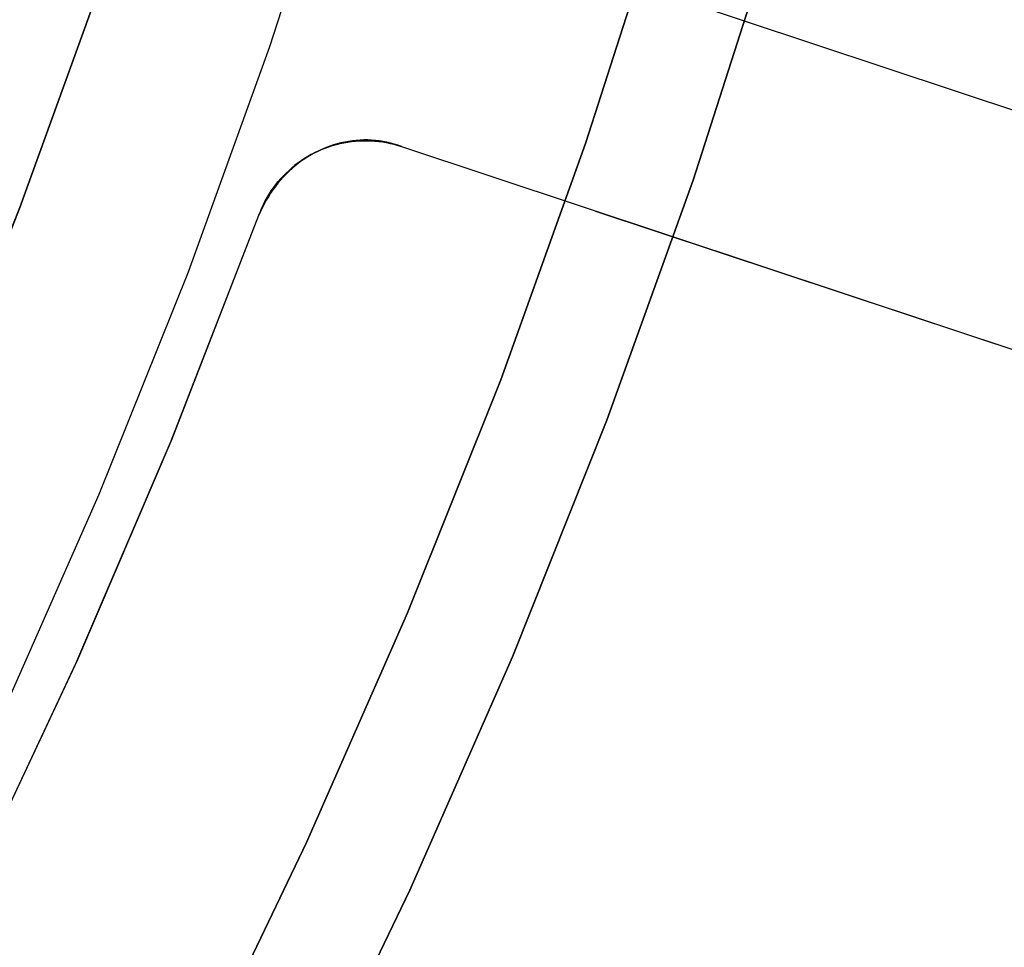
# Model space of a CAD drawing. Header units: millimetres. Extents: x 6239 to 7218, y -13987 to -13139.
# Tile 251 of 256: x 6784 to 6793, y -13485 to -13477. Entities that reach past the tile are written whole.
import ezdxf

# ---------------------------------------------------------------- set-up
doc = ezdxf.new("R2010")
doc.units = ezdxf.units.MM
doc.layers.add('color', color=7, linetype='Continuous')

msp = doc.modelspace()

# ---------------------------------------------------------------- linework, layer by layer
at = {"color": 7, "true_color": 0xffffff}
for p, q in [((6789.7434, -13475.8729, 259.6), (6789.0679, -13477.9765, 259.6)), ((6789.7434, -13475.8729, 259.6), (6789.0679, -13477.9765, 259.6)), ((6789.0679, -13477.9765, 231.7162), (6789.7434, -13475.8729, 231.7162)), ((6789.0679, -13477.9765, 245.6581), (6789.7434, -13475.8729, 245.6581)), ((6789.0679, -13477.9765, 231.7162), (6789.7434, -13475.8729, 231.7162)), ((6790.7007, -13476.1621, 259.6), (6790.0146, -13478.2986, 259.6)), ((6790.0146, -13478.2986, 231.7162), (6790.7007, -13476.1621, 231.7162)), ((6790.7007, -13476.1621, 259.6), (6790.0146, -13478.2986, 259.6)), ((6790.0146, -13478.2986, 231.7162), (6790.7007, -13476.1621, 231.7162)), ((6790.0146, -13478.2986, 245.6581), (6790.7007, -13476.1621, 245.6581)), ((6789.0679, -13477.9765, 259.6), (6788.3203, -13480.0555, 259.6)), ((6789.0679, -13477.9765, 259.6), (6788.3203, -13480.0555, 259.6)), ((6788.3203, -13480.0555, 231.7162), (6789.0679, -13477.9765, 231.7162)), ((6788.3203, -13480.0555, 245.6581), (6789.0679, -13477.9765, 245.6581)), ((6788.3203, -13480.0555, 231.7162), (6789.0679, -13477.9765, 231.7162)), ((6790.0146, -13478.2986, 259.6), (6789.2553, -13480.4101, 259.6)), ((6789.2553, -13480.4101, 231.7162), (6790.0146, -13478.2986, 231.7162)), ((6790.0146, -13478.2986, 259.6), (6789.2553, -13480.4101, 259.6)), ((6789.2553, -13480.4101, 231.7162), (6790.0146, -13478.2986, 231.7162)), ((6789.2553, -13480.4101, 245.6581), (6790.0146, -13478.2986, 245.6581)), ((6788.3203, -13480.0555, 259.6), (6787.5013, -13482.1074, 259.6)), ((6788.3203, -13480.0555, 259.6), (6787.5013, -13482.1074, 259.6)), ((6787.5013, -13482.1074, 231.7162), (6788.3203, -13480.0555, 231.7162)), ((6787.5013, -13482.1074, 245.6581), (6788.3203, -13480.0555, 245.6581)), ((6787.5013, -13482.1074, 231.7162), (6788.3203, -13480.0555, 231.7162)), ((6789.2553, -13480.4101, 259.6), (6788.4235, -13482.4941, 259.6)), ((6788.4235, -13482.4941, 231.7162), (6789.2553, -13480.4101, 231.7162)), ((6789.2553, -13480.4101, 259.6), (6788.4235, -13482.4941, 259.6)), ((6788.4235, -13482.4941, 231.7162), (6789.2553, -13480.4101, 231.7162)), ((6788.4235, -13482.4941, 245.6581), (6789.2553, -13480.4101, 245.6581)), ((6787.5013, -13482.1074, 259.6), (6786.6119, -13484.1299, 259.6)), ((6787.5013, -13482.1074, 259.6), (6786.6119, -13484.1299, 259.6)), ((6786.6119, -13484.1299, 231.7162), (6787.5013, -13482.1074, 231.7162)), ((6786.6119, -13484.1299, 245.6581), (6787.5013, -13482.1074, 245.6581)), ((6786.6119, -13484.1299, 231.7162), (6787.5013, -13482.1074, 231.7162)), ((6788.4235, -13482.4941, 259.6), (6787.5203, -13484.5482, 259.6)), ((6787.5203, -13484.5482, 231.7162), (6788.4235, -13482.4941, 231.7162)), ((6788.4235, -13482.4941, 259.6), (6787.5203, -13484.5482, 259.6)), ((6787.5203, -13484.5482, 231.7162), (6788.4235, -13482.4941, 231.7162)), ((6787.5203, -13484.5482, 245.6581), (6788.4235, -13482.4941, 245.6581)), ((6786.6119, -13484.1299, 259.6), (6785.6533, -13486.1205, 259.6)), ((6786.6119, -13484.1299, 259.6), (6785.6533, -13486.1205, 259.6)), ((6785.6533, -13486.1205, 231.7162), (6786.6119, -13484.1299, 231.7162)), ((6785.6533, -13486.1205, 245.6581), (6786.6119, -13484.1299, 245.6581)), ((6785.6533, -13486.1205, 231.7162), (6786.6119, -13484.1299, 231.7162)), ((6787.5203, -13484.5482, 259.6), (6786.5467, -13486.5698, 259.6)), ((6786.5467, -13486.5698, 231.7162), (6787.5203, -13484.5482, 231.7162)), ((6787.5203, -13484.5482, 259.6), (6786.5467, -13486.5698, 259.6)), ((6786.5467, -13486.5698, 231.7162), (6787.5203, -13484.5482, 231.7162)), ((6786.5467, -13486.5698, 245.6581), (6787.5203, -13484.5482, 245.6581))]:
    msp.add_line(p, q, dxfattribs=at)
at = {"layer": 'color', "color": 254, "true_color": 0xcad1ee}
for p, q in [((6786.9331, -13475.1182, 26.2), (6786.2853, -13477.1253, 26.2)), ((6786.9331, -13475.1182, 26.2), (6786.2853, -13477.1253, 26.2)), ((6797.0964, -13479.1017, 23.7335), (6788.0771, -13476.1046, 27.784)), ((6797.0964, -13479.1017, 23.7335), (6788.0771, -13476.1046, 27.784)), ((6797.0964, -13479.1017, 30.3), (6788.0771, -13476.1046, 30.3)), ((6797.0964, -13479.1017, 30.3), (6788.0771, -13476.1046, 30.3)), ((6784.7874, -13476.6063, 28.2), (6784.0895, -13478.5381, 28.2)), ((6784.0895, -13478.5381, 26.2), (6784.7874, -13476.6063, 26.2)), ((6784.7874, -13476.6063, 28.2), (6784.0895, -13478.5381, 28.2)), ((6784.0895, -13478.5381, 26.2), (6784.7874, -13476.6063, 26.2)), ((6784.7874, -13476.6063, 27.2), (6784.0895, -13478.5381, 27.2)), ((6797.0964, -13479.1017, 27.0168), (6789.7856, -13476.6723, 27.0168)), ((6786.2853, -13477.1253, 26.2), (6785.5687, -13479.1087, 26.2)), ((6786.2853, -13477.1253, 26.2), (6785.5687, -13479.1087, 26.2)), ((6792.5868, -13477.6031, 25.7588), (6792.5868, -13477.6031, 30.3)), ((6786.7445, -13478.0295, 30.3), (6786.7763, -13478.0168, 30.3)), ((6786.7763, -13478.0168, 29.042), (6786.7445, -13478.0295, 29.042)), ((6786.7445, -13478.0295, 30.3), (6786.7763, -13478.0168, 30.3)), ((6786.783, -13478.0125, 28.0495), (6786.7509, -13478.0259, 28.0605)), ((6786.783, -13478.0125, 28.0495), (6786.7509, -13478.0259, 28.0605)), ((6786.7763, -13478.0168, 30.3), (6786.8084, -13478.0052, 30.3)), ((6786.8084, -13478.0052, 29.042), (6786.7763, -13478.0168, 29.042)), ((6786.7763, -13478.0168, 30.3), (6786.8084, -13478.0052, 30.3)), ((6786.8154, -13478.0003, 28.0383), (6786.783, -13478.0125, 28.0495)), ((6786.8154, -13478.0003, 28.0383), (6786.783, -13478.0125, 28.0495)), ((6786.8084, -13478.0052, 30.3), (6786.841, -13477.9947, 30.3)), ((6786.841, -13477.9947, 29.042), (6786.8084, -13478.0052, 29.042)), ((6786.8084, -13478.0052, 30.3), (6786.841, -13477.9947, 30.3)), ((6786.8482, -13477.9892, 28.0267), (6786.8154, -13478.0003, 28.0383)), ((6786.8482, -13477.9892, 28.0267), (6786.8154, -13478.0003, 28.0383)), ((6786.841, -13477.9947, 30.3), (6786.8739, -13477.9854, 30.3)), ((6786.8739, -13477.9854, 29.042), (6786.841, -13477.9947, 29.042)), ((6786.841, -13477.9947, 30.3), (6786.8739, -13477.9854, 30.3)), ((6786.8813, -13477.9794, 28.0148), (6786.8482, -13477.9892, 28.0267)), ((6786.8813, -13477.9794, 28.0148), (6786.8482, -13477.9892, 28.0267)), ((6786.8739, -13477.9854, 30.3), (6786.907, -13477.9771, 30.3)), ((6786.907, -13477.9771, 29.042), (6786.8739, -13477.9854, 29.042)), ((6786.8739, -13477.9854, 30.3), (6786.907, -13477.9771, 30.3)), ((6786.9146, -13477.9707, 28.0027), (6786.8813, -13477.9794, 28.0148)), ((6786.9146, -13477.9707, 28.0027), (6786.8813, -13477.9794, 28.0148)), ((6786.907, -13477.9771, 30.3), (6786.9405, -13477.97, 30.3)), ((6786.9405, -13477.97, 29.042), (6786.907, -13477.9771, 29.042)), ((6786.907, -13477.9771, 30.3), (6786.9405, -13477.97, 30.3)), ((6786.9481, -13477.9634, 27.9903), (6786.9146, -13477.9707, 28.0027)), ((6786.9481, -13477.9634, 27.9903), (6786.9146, -13477.9707, 28.0027)), ((6786.9405, -13477.97, 30.3), (6786.9742, -13477.9641, 30.3)), ((6786.9742, -13477.9641, 29.042), (6786.9405, -13477.97, 29.042)), ((6786.9405, -13477.97, 30.3), (6786.9742, -13477.9641, 30.3)), ((6786.9818, -13477.9572, 27.9776), (6786.9481, -13477.9634, 27.9903)), ((6786.9818, -13477.9572, 27.9776), (6786.9481, -13477.9634, 27.9903)), ((6786.9742, -13477.9641, 30.3), (6787.008, -13477.9593, 30.3)), ((6787.008, -13477.9593, 29.042), (6786.9742, -13477.9641, 29.042)), ((6786.9742, -13477.9641, 30.3), (6787.008, -13477.9593, 30.3)), ((6787.0156, -13477.9523, 27.9648), (6786.9818, -13477.9572, 27.9776)), ((6787.0156, -13477.9523, 27.9648), (6786.9818, -13477.9572, 27.9776)), ((6787.008, -13477.9593, 30.3), (6787.042, -13477.9556, 30.3)), ((6787.042, -13477.9556, 29.042), (6787.008, -13477.9593, 29.042)), ((6787.008, -13477.9593, 30.3), (6787.042, -13477.9556, 30.3)), ((6787.0494, -13477.9486, 27.9517), (6787.0156, -13477.9523, 27.9648)), ((6787.0494, -13477.9486, 27.9517), (6787.0156, -13477.9523, 27.9648)), ((6787.042, -13477.9556, 30.3), (6787.0761, -13477.9532, 30.3)), ((6787.0761, -13477.9532, 29.042), (6787.042, -13477.9556, 29.042)), ((6787.042, -13477.9556, 30.3), (6787.0761, -13477.9532, 30.3)), ((6787.0833, -13477.9463, 27.9384), (6787.0494, -13477.9486, 27.9517)), ((6787.0833, -13477.9463, 27.9384), (6787.0494, -13477.9486, 27.9517)), ((6787.0761, -13477.9532, 30.3), (6787.1103, -13477.9519, 30.3)), ((6787.1103, -13477.9519, 29.042), (6787.0761, -13477.9532, 29.042)), ((6787.0761, -13477.9532, 30.3), (6787.1103, -13477.9519, 30.3)), ((6787.1172, -13477.9451, 27.9249), (6787.0833, -13477.9463, 27.9384)), ((6787.1172, -13477.9451, 27.9249), (6787.0833, -13477.9463, 27.9384)), ((6787.1103, -13477.9519, 30.3), (6787.1445, -13477.9517, 30.3)), ((6787.1445, -13477.9517, 29.042), (6787.1103, -13477.9519, 29.042)), ((6787.1103, -13477.9519, 30.3), (6787.1445, -13477.9517, 30.3)), ((6787.1511, -13477.9452, 27.9113), (6787.1172, -13477.9451, 27.9249)), ((6787.1511, -13477.9452, 27.9113), (6787.1172, -13477.9451, 27.9249)), ((6787.1445, -13477.9517, 30.3), (6787.1787, -13477.9527, 30.3)), ((6787.1787, -13477.9527, 29.042), (6787.1445, -13477.9517, 29.042)), ((6787.1445, -13477.9517, 30.3), (6787.1787, -13477.9527, 30.3)), ((6787.1848, -13477.9466, 27.8975), (6787.1511, -13477.9452, 27.9113)), ((6787.1848, -13477.9466, 27.8975), (6787.1511, -13477.9452, 27.9113)), ((6787.1787, -13477.9527, 30.3), (6787.2128, -13477.9549, 30.3)), ((6787.2128, -13477.9549, 29.042), (6787.1787, -13477.9527, 29.042)), ((6787.1787, -13477.9527, 30.3), (6787.2128, -13477.9549, 30.3)), ((6787.2185, -13477.9493, 27.8836), (6787.1848, -13477.9466, 27.8975)), ((6787.2185, -13477.9493, 27.8836), (6787.1848, -13477.9466, 27.8975)), ((6787.2128, -13477.9549, 30.3), (6787.2468, -13477.9583, 30.3)), ((6787.2468, -13477.9583, 29.042), (6787.2128, -13477.9549, 29.042)), ((6787.2128, -13477.9549, 30.3), (6787.2468, -13477.9583, 30.3)), ((6787.2519, -13477.9532, 27.8696), (6787.2185, -13477.9493, 27.8836)), ((6787.2519, -13477.9532, 27.8696), (6787.2185, -13477.9493, 27.8836)), ((6787.2468, -13477.9583, 30.3), (6787.2807, -13477.9628, 30.3)), ((6787.2807, -13477.9628, 29.042), (6787.2468, -13477.9583, 29.042)), ((6787.2468, -13477.9583, 30.3), (6787.2807, -13477.9628, 30.3)), ((6787.2852, -13477.9584, 27.8554), (6787.2519, -13477.9532, 27.8696)), ((6787.2852, -13477.9584, 27.8554), (6787.2519, -13477.9532, 27.8696)), ((6787.2807, -13477.9628, 30.3), (6787.3145, -13477.9685, 30.3)), ((6787.3145, -13477.9685, 29.042), (6787.2807, -13477.9628, 29.042)), ((6787.2807, -13477.9628, 30.3), (6787.3145, -13477.9685, 30.3)), ((6787.3182, -13477.9648, 27.8412), (6787.2852, -13477.9584, 27.8554)), ((6787.3182, -13477.9648, 27.8412), (6787.2852, -13477.9584, 27.8554)), ((6787.3145, -13477.9685, 30.3), (6787.348, -13477.9753, 30.3)), ((6787.348, -13477.9753, 29.042), (6787.3145, -13477.9685, 29.042)), ((6787.3145, -13477.9685, 30.3), (6787.348, -13477.9753, 30.3)), ((6787.3509, -13477.9724, 27.827), (6787.3182, -13477.9648, 27.8412)), ((6787.3509, -13477.9724, 27.827), (6787.3182, -13477.9648, 27.8412)), ((6787.348, -13477.9753, 30.3), (6787.3812, -13477.9833, 30.3)), ((6787.3812, -13477.9833, 29.042), (6787.348, -13477.9753, 29.042)), ((6787.348, -13477.9753, 30.3), (6787.3812, -13477.9833, 30.3)), ((6787.3832, -13477.9813, 27.8127), (6787.3509, -13477.9724, 27.827)), ((6787.3832, -13477.9813, 27.8127), (6787.3509, -13477.9724, 27.827)), ((6787.3812, -13477.9833, 30.3), (6787.4142, -13477.9924, 30.3)), ((6787.4142, -13477.9924, 29.042), (6787.3812, -13477.9833, 29.042)), ((6787.3812, -13477.9833, 30.3), (6787.4142, -13477.9924, 30.3)), ((6787.4152, -13477.9914, 27.7983), (6787.3832, -13477.9813, 27.8127)), ((6787.4152, -13477.9914, 27.7983), (6787.3832, -13477.9813, 27.8127)), ((6787.4142, -13477.9924, 30.3), (6787.4468, -13478.0026, 30.3)), ((6787.4468, -13478.0026, 29.042), (6787.4142, -13477.9924, 29.042)), ((6787.4142, -13477.9924, 30.3), (6787.4468, -13478.0026, 30.3)), ((6787.4468, -13478.0026, 27.784), (6787.4152, -13477.9914, 27.7983)), ((6787.4468, -13478.0026, 27.784), (6787.4152, -13477.9914, 27.7983)), ((6787.4468, -13478.0026, 30.3), (6787.4468, -13478.0026, 27.784)), ((6787.4468, -13478.0026, 27.784), (6796.4661, -13480.9997, 23.7334)), ((6787.4468, -13478.0026, 30.3), (6796.4661, -13480.9997, 30.3)), ((6787.4468, -13478.0026, 30.3), (6787.4468, -13478.0026, 27.784)), ((6787.4468, -13478.0026, 27.784), (6796.4661, -13480.9997, 23.7334)), ((6787.4468, -13478.0026, 30.3), (6796.4661, -13480.9997, 30.3)), ((6786.5932, -13478.1088, 30.3), (6786.6224, -13478.0909, 30.3)), ((6786.6224, -13478.0909, 29.042), (6786.5932, -13478.1088, 29.042)), ((6786.5932, -13478.1088, 30.3), (6786.6224, -13478.0909, 30.3)), ((6786.6268, -13478.0911, 28.1009), (6786.597, -13478.1101, 28.11)), ((6786.6268, -13478.0911, 28.1009), (6786.597, -13478.1101, 28.11)), ((6786.6224, -13478.0909, 30.3), (6786.6521, -13478.074, 30.3)), ((6786.6521, -13478.074, 29.042), (6786.6224, -13478.0909, 29.042)), ((6786.6224, -13478.0909, 30.3), (6786.6521, -13478.074, 30.3)), ((6786.6571, -13478.0731, 28.0913), (6786.6268, -13478.0911, 28.1009)), ((6786.6571, -13478.0731, 28.0913), (6786.6268, -13478.0911, 28.1009)), ((6786.6521, -13478.074, 30.3), (6786.6824, -13478.0581, 30.3)), ((6786.6824, -13478.0581, 29.042), (6786.6521, -13478.074, 29.042)), ((6786.6521, -13478.074, 30.3), (6786.6824, -13478.0581, 30.3)), ((6786.6879, -13478.0562, 28.0814), (6786.6571, -13478.0731, 28.0913)), ((6786.6879, -13478.0562, 28.0814), (6786.6571, -13478.0731, 28.0913)), ((6786.6824, -13478.0581, 30.3), (6786.7132, -13478.0433, 30.3)), ((6786.7132, -13478.0433, 29.042), (6786.6824, -13478.0581, 29.042)), ((6786.6824, -13478.0581, 30.3), (6786.7132, -13478.0433, 30.3)), ((6786.6834, -13478.0576, 28.083), (6786.6834, -13478.0576, 30.3)), ((6786.7191, -13478.0405, 28.0711), (6786.6879, -13478.0562, 28.0814)), ((6786.7191, -13478.0405, 28.0711), (6786.6879, -13478.0562, 28.0814)), ((6786.7132, -13478.0433, 30.3), (6786.7445, -13478.0295, 30.3)), ((6786.7445, -13478.0295, 29.042), (6786.7132, -13478.0433, 29.042)), ((6786.7132, -13478.0433, 30.3), (6786.7445, -13478.0295, 30.3)), ((6786.7509, -13478.0259, 28.0605), (6786.7191, -13478.0405, 28.0711)), ((6786.7509, -13478.0259, 28.0605), (6786.7191, -13478.0405, 28.0711)), ((6786.4577, -13478.2127, 30.3), (6786.4833, -13478.1901, 30.3)), ((6786.4833, -13478.1901, 29.042), (6786.4577, -13478.2127, 29.042)), ((6786.4577, -13478.2127, 30.3), (6786.4833, -13478.1901, 30.3)), ((6786.4833, -13478.1901, 30.3), (6786.5098, -13478.1684, 30.3)), ((6786.5098, -13478.1684, 29.042), (6786.4833, -13478.1901, 29.042)), ((6786.4833, -13478.1901, 30.3), (6786.5098, -13478.1684, 30.3)), ((6786.5115, -13478.1735, 28.1352), (6786.4843, -13478.1967, 28.1427)), ((6786.5115, -13478.1735, 28.1352), (6786.4843, -13478.1967, 28.1427)), ((6786.5098, -13478.1684, 30.3), (6786.5369, -13478.1476, 30.3)), ((6786.5369, -13478.1476, 29.042), (6786.5098, -13478.1684, 29.042)), ((6786.5098, -13478.1684, 30.3), (6786.5369, -13478.1476, 30.3)), ((6786.5394, -13478.1514, 28.1272), (6786.5115, -13478.1735, 28.1352)), ((6786.5394, -13478.1514, 28.1272), (6786.5115, -13478.1735, 28.1352)), ((6786.5369, -13478.1476, 30.3), (6786.5647, -13478.1277, 30.3)), ((6786.5647, -13478.1277, 29.042), (6786.5369, -13478.1476, 29.042)), ((6786.5369, -13478.1476, 30.3), (6786.5647, -13478.1277, 30.3)), ((6786.5679, -13478.1302, 28.1188), (6786.5394, -13478.1514, 28.1272)), ((6786.5679, -13478.1302, 28.1188), (6786.5394, -13478.1514, 28.1272)), ((6786.5647, -13478.1277, 30.3), (6786.5932, -13478.1088, 30.3)), ((6786.5932, -13478.1088, 29.042), (6786.5647, -13478.1277, 29.042)), ((6786.5647, -13478.1277, 30.3), (6786.5932, -13478.1088, 30.3)), ((6786.597, -13478.1101, 28.11), (6786.5679, -13478.1302, 28.1188)), ((6786.597, -13478.1101, 28.11), (6786.5679, -13478.1302, 28.1188)), ((6786.4072, -13478.2717, 28.1627), (6786.3831, -13478.2985, 28.1685)), ((6786.4072, -13478.2717, 28.1627), (6786.3831, -13478.2985, 28.1685)), ((6786.3856, -13478.2856, 30.3), (6786.4088, -13478.2605, 30.3)), ((6786.4088, -13478.2605, 29.042), (6786.3856, -13478.2856, 29.042)), ((6786.3856, -13478.2856, 30.3), (6786.4088, -13478.2605, 30.3)), ((6786.4321, -13478.2458, 28.1565), (6786.4072, -13478.2717, 28.1627)), ((6786.4321, -13478.2458, 28.1565), (6786.4072, -13478.2717, 28.1627)), ((6786.4088, -13478.2605, 30.3), (6786.4328, -13478.2362, 30.3)), ((6786.4328, -13478.2362, 29.042), (6786.4088, -13478.2605, 29.042)), ((6786.4088, -13478.2605, 30.3), (6786.4328, -13478.2362, 30.3)), ((6786.4579, -13478.2208, 28.1498), (6786.4321, -13478.2458, 28.1565)), ((6786.4579, -13478.2208, 28.1498), (6786.4321, -13478.2458, 28.1565)), ((6786.4328, -13478.2362, 30.3), (6786.4577, -13478.2127, 30.3)), ((6786.4577, -13478.2127, 29.042), (6786.4328, -13478.2362, 29.042)), ((6786.4328, -13478.2362, 30.3), (6786.4577, -13478.2127, 30.3)), ((6786.4843, -13478.1967, 28.1427), (6786.4579, -13478.2208, 28.1498)), ((6786.4843, -13478.1967, 28.1427), (6786.4579, -13478.2208, 28.1498)), ((6786.3375, -13478.3545, 28.1787), (6786.316, -13478.3837, 28.1831)), ((6786.3375, -13478.3545, 28.1787), (6786.316, -13478.3837, 28.1831)), ((6786.3213, -13478.3655, 30.3), (6786.3418, -13478.3381, 30.3)), ((6786.3418, -13478.3381, 29.042), (6786.3213, -13478.3655, 29.042)), ((6786.3213, -13478.3655, 30.3), (6786.3418, -13478.3381, 30.3)), ((6786.3599, -13478.3261, 28.1738), (6786.3375, -13478.3545, 28.1787)), ((6786.3599, -13478.3261, 28.1738), (6786.3375, -13478.3545, 28.1787)), ((6786.3418, -13478.3381, 30.3), (6786.3632, -13478.3115, 30.3)), ((6786.3632, -13478.3115, 29.042), (6786.3418, -13478.3381, 29.042)), ((6786.3418, -13478.3381, 30.3), (6786.3632, -13478.3115, 30.3)), ((6786.3831, -13478.2985, 28.1685), (6786.3599, -13478.3261, 28.1738)), ((6786.3831, -13478.2985, 28.1685), (6786.3599, -13478.3261, 28.1738)), ((6786.3632, -13478.3115, 30.3), (6786.3856, -13478.2856, 30.3)), ((6786.3856, -13478.2856, 29.042), (6786.3632, -13478.3115, 29.042)), ((6786.3632, -13478.3115, 30.3), (6786.3856, -13478.2856, 30.3)), ((6786.2759, -13478.4442, 28.1904), (6786.2573, -13478.4754, 28.1933)), ((6786.2759, -13478.4442, 28.1904), (6786.2573, -13478.4754, 28.1933)), ((6786.2655, -13478.4515, 30.3), (6786.2831, -13478.4222, 30.3)), ((6786.2831, -13478.4222, 29.042), (6786.2655, -13478.4515, 29.042)), ((6786.2655, -13478.4515, 30.3), (6786.2831, -13478.4222, 30.3)), ((6786.2955, -13478.4136, 28.1869), (6786.2759, -13478.4442, 28.1904)), ((6786.2955, -13478.4136, 28.1869), (6786.2759, -13478.4442, 28.1904)), ((6786.2831, -13478.4222, 30.3), (6786.3017, -13478.3935, 30.3)), ((6786.3017, -13478.3935, 29.042), (6786.2831, -13478.4222, 29.042)), ((6786.2831, -13478.4222, 30.3), (6786.3017, -13478.3935, 30.3)), ((6786.316, -13478.3837, 28.1831), (6786.2955, -13478.4136, 28.1869)), ((6786.316, -13478.3837, 28.1831), (6786.2955, -13478.4136, 28.1869)), ((6786.3017, -13478.3935, 30.3), (6786.3213, -13478.3655, 30.3)), ((6786.3213, -13478.3655, 29.042), (6786.3017, -13478.3935, 29.042)), ((6786.3017, -13478.3935, 30.3), (6786.3213, -13478.3655, 30.3)), ((6786.2188, -13478.5428, 30.3), (6786.2333, -13478.5119, 30.3)), ((6786.2333, -13478.5119, 29.042), (6786.2188, -13478.5428, 29.042)), ((6786.2188, -13478.5428, 30.3), (6786.2333, -13478.5119, 30.3)), ((6786.2397, -13478.5073, 28.1957), (6786.2231, -13478.5397, 28.1976)), ((6786.2397, -13478.5073, 28.1957), (6786.2231, -13478.5397, 28.1976)), ((6786.2333, -13478.5119, 30.3), (6786.2489, -13478.4814, 30.3)), ((6786.2489, -13478.4814, 29.042), (6786.2333, -13478.5119, 29.042)), ((6786.2333, -13478.5119, 30.3), (6786.2489, -13478.4814, 30.3)), ((6786.2573, -13478.4754, 28.1933), (6786.2397, -13478.5073, 28.1957)), ((6786.2573, -13478.4754, 28.1933), (6786.2397, -13478.5073, 28.1957)), ((6786.2489, -13478.4814, 30.3), (6786.2655, -13478.4515, 30.3)), ((6786.2655, -13478.4515, 29.042), (6786.2489, -13478.4814, 29.042)), ((6786.2489, -13478.4814, 30.3), (6786.2655, -13478.4515, 30.3)), ((6784.0895, -13478.5381, 28.2), (6783.3252, -13480.4447, 28.2)), ((6783.3252, -13480.4447, 26.2), (6784.0895, -13478.5381, 26.2)), ((6784.0895, -13478.5381, 28.2), (6783.3252, -13480.4447, 28.2)), ((6783.3252, -13480.4447, 26.2), (6784.0895, -13478.5381, 26.2)), ((6784.0895, -13478.5381, 27.2), (6783.3252, -13480.4447, 27.2)), ((6785.4218, -13480.5942, 30.3), (6786.193, -13478.6062, 30.3)), ((6785.4218, -13480.5942, 30.3), (6786.193, -13478.6062, 30.3)), ((6785.4294, -13480.5757, 28.2), (6786.193, -13478.6062, 28.2)), ((6785.4294, -13480.5757, 28.2), (6786.193, -13478.6062, 28.2)), ((6785.4294, -13480.5757, 29.25), (6786.193, -13478.6062, 29.25)), ((6786.2075, -13478.5727, 28.1991), (6786.193, -13478.6062, 28.2)), ((6786.2075, -13478.5727, 28.1991), (6786.193, -13478.6062, 28.2)), ((6786.193, -13478.6062, 30.3), (6786.2054, -13478.5743, 30.3)), ((6786.2054, -13478.5743, 29.042), (6786.193, -13478.6062, 29.042)), ((6786.193, -13478.6062, 30.3), (6786.2054, -13478.5743, 30.3)), ((6786.193, -13478.6062, 28.2), (6786.193, -13478.6062, 30.3)), ((6786.193, -13478.6062, 28.2), (6786.193, -13478.6062, 30.3)), ((6786.2054, -13478.5743, 30.3), (6786.2188, -13478.5428, 30.3)), ((6786.2188, -13478.5428, 29.042), (6786.2054, -13478.5743, 29.042)), ((6786.2054, -13478.5743, 30.3), (6786.2188, -13478.5428, 30.3)), ((6786.2231, -13478.5397, 28.1976), (6786.2075, -13478.5727, 28.1991)), ((6786.2231, -13478.5397, 28.1976), (6786.2075, -13478.5727, 28.1991)), ((6789.1552, -13478.5704, 27.0167), (6796.4661, -13480.9997, 27.0167)), ((6785.5687, -13479.1087, 26.2), (6784.784, -13481.0663, 26.2)), ((6785.5687, -13479.1087, 26.2), (6784.784, -13481.0663, 26.2)), ((6791.9564, -13479.5012, 25.7587), (6791.9564, -13479.5012, 30.3)), ((6784.5822, -13482.5542, 30.3), (6785.4218, -13480.5942, 30.3)), ((6784.5822, -13482.5542, 30.3), (6785.4218, -13480.5942, 30.3)), ((6784.5985, -13482.5178, 28.2), (6785.4294, -13480.5757, 28.2)), ((6784.5985, -13482.5178, 28.2), (6785.4294, -13480.5757, 28.2)), ((6784.5985, -13482.5178, 29.25), (6785.4294, -13480.5757, 29.25)), ((6784.784, -13481.0663, 26.2), (6783.9322, -13482.9956, 26.2)), ((6784.784, -13481.0663, 26.2), (6783.9322, -13482.9956, 26.2)), ((6783.7014, -13484.4303, 28.2), (6784.5985, -13482.5178, 28.2)), ((6783.7014, -13484.4303, 28.2), (6784.5985, -13482.5178, 28.2)), ((6783.7014, -13484.4303, 29.25), (6784.5985, -13482.5178, 29.25)), ((6783.6751, -13484.484, 30.3), (6784.5822, -13482.5542, 30.3)), ((6783.6751, -13484.484, 30.3), (6784.5822, -13482.5542, 30.3))]:
    msp.add_line(p, q, dxfattribs=at)

doc.saveas('drawing.dxf')
